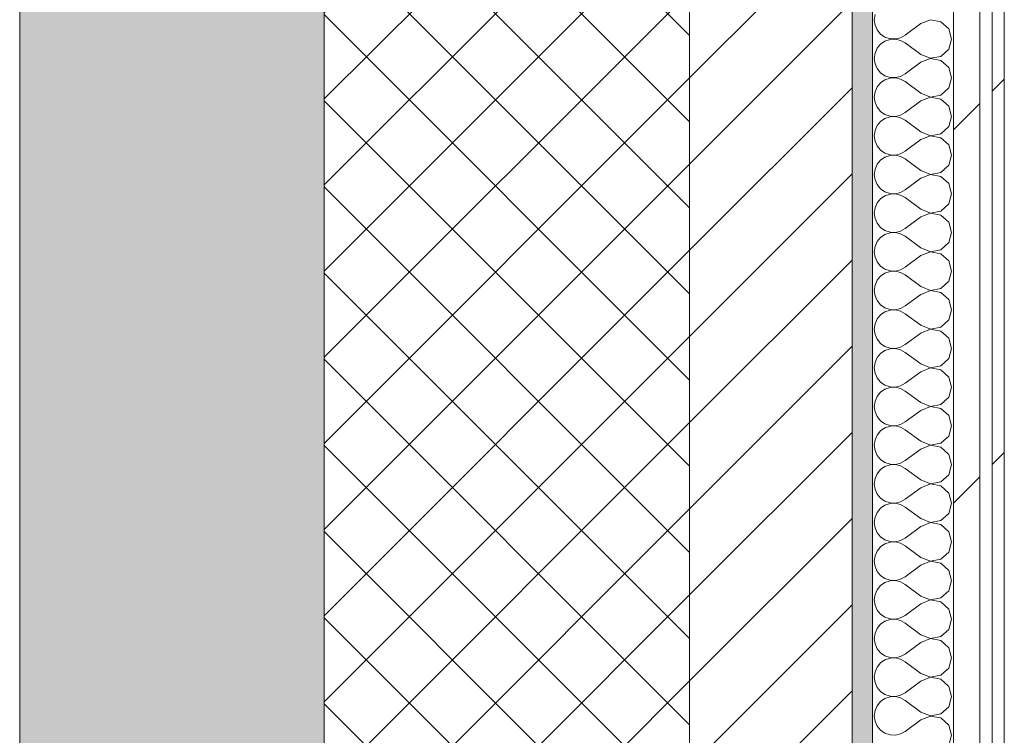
# Model space of a CAD drawing. Header units: millimetres. Extents: x -40968 to 11883, y -17757 to 4746.
# Tile 212 of 227: x -2101 to -1616, y -10029 to -9676. Entities that reach past the tile are written whole.
import ezdxf

# ---------------------------------------------------------------- set-up
doc = ezdxf.new("R2010")
doc.units = ezdxf.units.MM
doc.header["$MEASUREMENT"] = 0
doc.linetypes.add('Wipeout_Contour', pattern=[1000, 0, -1000])
doc.layers.add('12_FAÇ_Façana', color=7, linetype='Continuous')
doc.layers.add('Nuevo_08_E_Envans secs', color=7, linetype='Continuous')
for name, color, linetype, lineweight, true_color in [('12_FAÇ_Façana_Pluma_Nº__102', 7, 'Continuous', 5, 0xcccccc), ('12_FAÇ_Façana_Pluma_Nº__174', 7, 'Continuous', 13, 0xe4ad2c), ('12_FAÇ_Façana_Pluma_Nº__176', 7, 'Continuous', 15, 0x93a0c6), ('Nuevo_08_E_Envans secs_Pluma_Nº__102', 7, 'Continuous', 5, 0xcccccc), ('Nuevo_08_E_Envans secs_Pluma_Nº__171', 171, 'Continuous', 13, 0xaaaaff), ('Nuevo_08_E_Envans secs_Pluma_Nº__177', 7, 'Continuous', 15, 0xf7e046)]:
    doc.layers.add(name, color=color, linetype=linetype, lineweight=lineweight, true_color=true_color)
for name, color, linetype, lineweight in [('12_FAÇ_Façana_Pluma_Nº__2', 8, 'Continuous', 5), ('12_FAÇ_Façana_Pluma_Nº__7', 7, 'Continuous', 5), ('Nuevo_08_E_Envans secs_Pluma_Nº__1', 7, 'Continuous', 5)]:
    doc.layers.add(name, color=color, linetype=linetype, lineweight=lineweight)
pattern_1 = [(45, (0, 0), (-183.848, 183.848), [195, -65]), (45, (7e-14, 183.85), (-183.848, 183.848), [195, -65])]

# ---------------------------------------------------------------- blocks, each defined once
blk = doc.blocks.new('Muro_1_1', base_point=(-1681.11, -1193.98))
at = {"layer": '12_FAÇ_Façana_Pluma_Nº__102', "linetype": 'Continuous', "lineweight": 0, "true_color": 0xe5e5e5}
blk.add_hatch(color=254, dxfattribs=at).paths.add_polyline_path([(-2101.11, -10658.98), (-1951.11, -10658.98), (-1951.11, -7438.98), (-1971.11, -7438.98), (-1971.11, -6988.97), (-1951.11, -6988.97), (-1951.11, -1638.98), (-2101.11, -1638.98)])
at = {"layer": '12_FAÇ_Façana_Pluma_Nº__174', "linetype": 'Continuous', "lineweight": 13, "true_color": 0xe4ad2c}
h = blk.add_hatch(dxfattribs=at)
h.set_pattern_fill('SATE_Aislamiento_0001', color=42, style=0, pattern_type=2)
h.set_pattern_definition([(45, (0, 0), (-21.2132, 21.2132), []), (135, (0, 0), (21.2132, 21.2132), [])])
h.paths.add_polyline_path([(-1951.11, -7438.98), (-1951.11, -10658.98), (-1771.11, -10658.98), (-1771.11, -7438.98)])
at = {"layer": '12_FAÇ_Façana_Pluma_Nº__176', "linetype": 'Continuous', "lineweight": 0, "true_color": 0x495063}
blk.add_hatch(color=251, dxfattribs=at).paths.add_polyline_path([(-1691.11, -7438.98), (-1691.11, -10658.98), (-1681.11, -10658.98), (-1681.11, -7438.98)])
at = {"layer": '12_FAÇ_Façana_Pluma_Nº__2', "linetype": 'Continuous', "lineweight": 5}
h = blk.add_hatch(dxfattribs=at)
h.set_pattern_fill('Ceramic_0001', color=8, style=0, pattern_type=2)
h.set_pattern_definition([(45, (0, 0), (-21.2132, 21.2132), [])])
h.paths.add_polyline_path([(-1771.11, -7438.98), (-1771.11, -10658.98), (-1691.11, -10658.98), (-1691.11, -7438.98)])
at = {"layer": '12_FAÇ_Façana_Pluma_Nº__7', "color": 7, "linetype": 'Continuous', "lineweight": 5}
for p, q in [((-1951.11, -7438.98), (-1951.11, -10658.98)), ((-1771.11, -10658.98), (-1771.11, -7438.98)), ((-1691.11, -10658.98), (-1691.11, -7438.98))]:
    blk.add_line(p, q, dxfattribs=at)
at = {"layer": '12_FAÇ_Façana_Pluma_Nº__7', "color": 7, "linetype": 'Continuous', "lineweight": 5, "flags": 128}
for points in [[(-2101.11, -1638.98), (-2101.11, -10658.98)], [(-1681.11, -10658.98), (-1681.11, -7438.98)]]:
    blk.add_lwpolyline(points, dxfattribs=at)
blk = doc.blocks.new('*X357')
at = {"layer": 'Nuevo_08_E_Envans secs_Pluma_Nº__102', "color": 254, "linetype": 'Continuous', "lineweight": 5, "true_color": 0xcccccc}
for p, q in [((-1679.79, -9673.59), (-1680.16, -9676.19)), ((-1680.16, -9676.19), (-1679.79, -9678.79)), ((-1679.79, -9678.79), (-1678.73, -9681.2)), ((-1657.3, -9678.1), (-1664.92, -9683.81)), ((-1652.44, -9676.23), (-1657.3, -9678.1)), ((-1647.33, -9677.2), (-1652.44, -9676.23)), ((-1643.48, -9680.71), (-1647.33, -9677.2)), ((-1678.73, -9681.2), (-1677.06, -9683.22)), ((-1677.06, -9683.22), (-1674.89, -9684.71)), ((-1674.89, -9684.71), (-1672.4, -9685.55)), ((-1669.78, -9685.68), (-1667.22, -9685.08)), ((-1667.22, -9685.08), (-1664.92, -9683.81)), ((-1642.06, -9685.71), (-1643.48, -9680.71)), ((-1678.73, -9690.23), (-1679.79, -9692.64)), ((-1677.06, -9688.21), (-1678.73, -9690.23)), ((-1674.89, -9686.72), (-1677.06, -9688.21)), ((-1672.4, -9685.88), (-1674.89, -9686.72)), ((-1672.4, -9685.55), (-1669.78, -9685.68)), ((-1669.78, -9685.75), (-1672.4, -9685.88)), ((-1667.22, -9686.35), (-1669.78, -9685.75)), ((-1664.92, -9687.62), (-1667.22, -9686.35)), ((-1657.3, -9693.33), (-1664.92, -9687.62)), ((-1643.48, -9690.72), (-1642.06, -9685.71)), ((-1679.79, -9692.64), (-1680.16, -9695.24)), ((-1657.3, -9693.33), (-1652.44, -9695.2)), ((-1652.44, -9695.2), (-1647.33, -9694.23)), ((-1647.33, -9694.23), (-1643.48, -9690.72)), ((-1680.16, -9695.24), (-1679.79, -9697.84)), ((-1679.79, -9697.84), (-1678.73, -9700.25)), ((-1657.3, -9697.14), (-1664.92, -9702.86)), ((-1652.44, -9695.28), (-1657.3, -9697.14)), ((-1647.33, -9696.24), (-1652.44, -9695.28)), ((-1643.48, -9699.75), (-1647.33, -9696.24)), ((-1642.06, -9704.76), (-1643.48, -9699.75)), ((-1678.73, -9700.25), (-1677.06, -9702.27)), ((-1677.06, -9702.27), (-1674.89, -9703.76)), ((-1674.89, -9703.76), (-1672.4, -9704.6)), ((-1672.4, -9704.6), (-1669.78, -9704.72)), ((-1669.78, -9704.8), (-1672.4, -9704.93)), ((-1669.78, -9704.72), (-1667.22, -9704.13)), ((-1667.22, -9705.4), (-1669.78, -9704.8)), ((-1667.22, -9704.13), (-1664.92, -9702.86)), ((-1643.48, -9709.77), (-1642.06, -9704.76)), ((-1678.73, -9709.28), (-1679.79, -9711.68)), ((-1677.06, -9707.26), (-1678.73, -9709.28)), ((-1674.89, -9705.77), (-1677.06, -9707.26)), ((-1672.4, -9704.93), (-1674.89, -9705.77)), ((-1664.92, -9706.67), (-1667.22, -9705.4)), ((-1657.3, -9712.38), (-1664.92, -9706.67)), ((-1679.79, -9711.68), (-1680.16, -9714.29)), ((-1680.16, -9714.29), (-1679.79, -9716.89)), ((-1657.3, -9712.38), (-1652.44, -9714.25)), ((-1652.44, -9714.32), (-1657.3, -9716.19)), ((-1652.44, -9714.25), (-1647.33, -9713.28)), ((-1647.33, -9715.29), (-1652.44, -9714.32)), ((-1647.33, -9713.28), (-1643.48, -9709.77)), ((-1679.79, -9716.89), (-1678.73, -9719.29)), ((-1678.73, -9719.29), (-1677.06, -9721.32)), ((-1657.3, -9716.19), (-1664.92, -9721.9)), ((-1643.48, -9718.8), (-1647.33, -9715.29)), ((-1642.06, -9723.81), (-1643.48, -9718.8)), ((-1677.06, -9721.32), (-1674.89, -9722.8)), ((-1674.89, -9722.8), (-1672.4, -9723.64)), ((-1672.4, -9723.98), (-1674.89, -9724.81)), ((-1672.4, -9723.64), (-1669.78, -9723.77)), ((-1669.78, -9723.85), (-1672.4, -9723.98)), ((-1669.78, -9723.77), (-1667.22, -9723.18)), ((-1667.22, -9724.44), (-1669.78, -9723.85)), ((-1667.22, -9723.18), (-1664.92, -9721.9)), ((-1643.48, -9728.82), (-1642.06, -9723.81)), ((-1678.73, -9728.33), (-1679.79, -9730.73)), ((-1677.06, -9726.3), (-1678.73, -9728.33)), ((-1674.89, -9724.81), (-1677.06, -9726.3)), ((-1664.92, -9725.71), (-1667.22, -9724.44)), ((-1657.3, -9731.43), (-1664.92, -9725.71)), ((-1647.33, -9732.33), (-1643.48, -9728.82)), ((-1679.79, -9730.73), (-1680.16, -9733.33)), ((-1680.16, -9733.33), (-1679.79, -9735.94)), ((-1657.3, -9731.43), (-1652.44, -9733.29)), ((-1652.44, -9733.37), (-1657.3, -9735.24)), ((-1652.44, -9733.29), (-1647.33, -9732.33)), ((-1647.33, -9734.34), (-1652.44, -9733.37)), ((-1679.79, -9735.94), (-1678.73, -9738.34)), ((-1678.73, -9738.34), (-1677.06, -9740.36)), ((-1657.3, -9735.24), (-1664.92, -9740.95)), ((-1643.48, -9737.85), (-1647.33, -9734.34)), ((-1642.06, -9742.86), (-1643.48, -9737.85)), ((-1677.06, -9740.36), (-1674.89, -9741.85)), ((-1674.89, -9741.85), (-1672.4, -9742.69)), ((-1672.4, -9743.02), (-1674.89, -9743.86)), ((-1672.4, -9742.69), (-1669.78, -9742.82)), ((-1669.78, -9742.9), (-1672.4, -9743.02)), ((-1669.78, -9742.82), (-1667.22, -9742.22)), ((-1667.22, -9743.49), (-1669.78, -9742.9)), ((-1667.22, -9742.22), (-1664.92, -9740.95)), ((-1664.92, -9744.76), (-1667.22, -9743.49)), ((-1643.48, -9747.86), (-1642.06, -9742.86)), ((-1678.73, -9747.37), (-1679.79, -9749.78)), ((-1677.06, -9745.35), (-1678.73, -9747.37)), ((-1674.89, -9743.86), (-1677.06, -9745.35)), ((-1657.3, -9750.48), (-1664.92, -9744.76)), ((-1647.33, -9751.38), (-1643.48, -9747.86)), ((-1679.79, -9749.78), (-1680.16, -9752.38)), ((-1680.16, -9752.38), (-1679.79, -9754.98)), ((-1657.3, -9750.48), (-1652.44, -9752.34)), ((-1652.44, -9752.42), (-1657.3, -9754.29)), ((-1652.44, -9752.34), (-1647.33, -9751.38)), ((-1647.33, -9753.39), (-1652.44, -9752.42)), ((-1679.79, -9754.98), (-1678.73, -9757.39)), ((-1678.73, -9757.39), (-1677.06, -9759.41)), ((-1657.3, -9754.29), (-1664.92, -9760)), ((-1643.48, -9756.9), (-1647.33, -9753.39)), ((-1642.06, -9761.9), (-1643.48, -9756.9)), ((-1677.06, -9759.41), (-1674.89, -9760.9)), ((-1674.89, -9762.91), (-1677.06, -9764.4)), ((-1674.89, -9760.9), (-1672.4, -9761.74)), ((-1672.4, -9762.07), (-1674.89, -9762.91)), ((-1672.4, -9761.74), (-1669.78, -9761.87)), ((-1669.78, -9761.94), (-1672.4, -9762.07)), ((-1669.78, -9761.87), (-1667.22, -9761.27)), ((-1667.22, -9762.54), (-1669.78, -9761.94)), ((-1667.22, -9761.27), (-1664.92, -9760)), ((-1664.92, -9763.81), (-1667.22, -9762.54)), ((-1643.48, -9766.91), (-1642.06, -9761.9)), ((-1678.73, -9766.42), (-1679.79, -9768.83)), ((-1677.06, -9764.4), (-1678.73, -9766.42)), ((-1657.3, -9769.52), (-1664.92, -9763.81)), ((-1647.33, -9770.42), (-1643.48, -9766.91)), ((-1679.79, -9768.83), (-1680.16, -9771.43)), ((-1680.16, -9771.43), (-1679.79, -9774.03)), ((-1657.3, -9769.52), (-1652.44, -9771.39)), ((-1652.44, -9771.47), (-1657.3, -9773.33)), ((-1652.44, -9771.39), (-1647.33, -9770.42)), ((-1647.33, -9772.43), (-1652.44, -9771.47)), ((-1643.48, -9775.95), (-1647.33, -9772.43)), ((-1679.79, -9774.03), (-1678.73, -9776.44)), ((-1678.73, -9776.44), (-1677.06, -9778.46)), ((-1657.3, -9773.33), (-1664.92, -9779.05)), ((-1642.06, -9780.95), (-1643.48, -9775.95)), ((-1677.06, -9778.46), (-1674.89, -9779.95)), ((-1674.89, -9781.96), (-1677.06, -9783.45)), ((-1674.89, -9779.95), (-1672.4, -9780.79)), ((-1672.4, -9781.12), (-1674.89, -9781.96)), ((-1672.4, -9780.79), (-1669.78, -9780.91)), ((-1669.78, -9780.99), (-1672.4, -9781.12)), ((-1669.78, -9780.91), (-1667.22, -9780.32)), ((-1667.22, -9781.59), (-1669.78, -9780.99)), ((-1667.22, -9780.32), (-1664.92, -9779.05)), ((-1664.92, -9782.86), (-1667.22, -9781.59)), ((-1643.48, -9785.96), (-1642.06, -9780.95)), ((-1678.73, -9785.47), (-1679.79, -9787.87)), ((-1677.06, -9783.45), (-1678.73, -9785.47)), ((-1657.3, -9788.57), (-1664.92, -9782.86)), ((-1647.33, -9789.47), (-1643.48, -9785.96)), ((-1679.79, -9787.87), (-1680.16, -9790.48)), ((-1680.16, -9790.48), (-1679.79, -9793.08)), ((-1657.3, -9788.57), (-1652.44, -9790.44)), ((-1652.44, -9790.51), (-1657.3, -9792.38)), ((-1652.44, -9790.44), (-1647.33, -9789.47)), ((-1647.33, -9791.48), (-1652.44, -9790.51)), ((-1643.48, -9794.99), (-1647.33, -9791.48)), ((-1679.79, -9793.08), (-1678.73, -9795.48)), ((-1678.73, -9795.48), (-1677.06, -9797.51)), ((-1657.3, -9792.38), (-1664.92, -9798.1)), ((-1642.06, -9800), (-1643.48, -9794.99)), ((-1677.06, -9797.51), (-1674.89, -9798.99)), ((-1674.89, -9801.01), (-1677.06, -9802.49)), ((-1674.89, -9798.99), (-1672.4, -9799.83)), ((-1672.4, -9800.17), (-1674.89, -9801.01)), ((-1672.4, -9799.83), (-1669.78, -9799.96)), ((-1669.78, -9800.04), (-1672.4, -9800.17)), ((-1669.78, -9799.96), (-1667.22, -9799.37)), ((-1667.22, -9800.63), (-1669.78, -9800.04)), ((-1667.22, -9799.37), (-1664.92, -9798.1)), ((-1664.92, -9801.9), (-1667.22, -9800.63)), ((-1643.48, -9805.01), (-1642.06, -9800)), ((-1678.73, -9804.52), (-1679.79, -9806.92)), ((-1677.06, -9802.49), (-1678.73, -9804.52)), ((-1657.3, -9807.62), (-1664.92, -9801.9)), ((-1647.33, -9808.52), (-1643.48, -9805.01)), ((-1679.79, -9806.92), (-1680.16, -9809.52)), ((-1680.16, -9809.52), (-1679.79, -9812.13)), ((-1657.3, -9811.43), (-1664.92, -9817.14)), ((-1657.3, -9807.62), (-1652.44, -9809.49)), ((-1652.44, -9809.56), (-1657.3, -9811.43)), ((-1652.44, -9809.49), (-1647.33, -9808.52)), ((-1647.33, -9810.53), (-1652.44, -9809.56)), ((-1643.48, -9814.04), (-1647.33, -9810.53)), ((-1679.79, -9812.13), (-1678.73, -9814.53)), ((-1678.73, -9814.53), (-1677.06, -9816.55)), ((-1642.06, -9819.05), (-1643.48, -9814.04)), ((-1677.06, -9816.55), (-1674.89, -9818.04)), ((-1674.89, -9820.05), (-1677.06, -9821.54)), ((-1674.89, -9818.04), (-1672.4, -9818.88)), ((-1672.4, -9819.21), (-1674.89, -9820.05)), ((-1672.4, -9818.88), (-1669.78, -9819.01)), ((-1669.78, -9819.09), (-1672.4, -9819.21)), ((-1669.78, -9819.01), (-1667.22, -9818.41)), ((-1667.22, -9819.68), (-1669.78, -9819.09)), ((-1667.22, -9818.41), (-1664.92, -9817.14)), ((-1664.92, -9820.95), (-1667.22, -9819.68)), ((-1657.3, -9826.67), (-1664.92, -9820.95)), ((-1643.48, -9824.05), (-1642.06, -9819.05)), ((-1679.79, -9825.97), (-1680.16, -9828.57)), ((-1678.73, -9823.56), (-1679.79, -9825.97)), ((-1677.06, -9821.54), (-1678.73, -9823.56)), ((-1647.33, -9827.57), (-1643.48, -9824.05)), ((-1680.16, -9828.57), (-1679.79, -9831.17)), ((-1657.3, -9830.48), (-1664.92, -9836.19)), ((-1657.3, -9826.67), (-1652.44, -9828.53)), ((-1652.44, -9828.61), (-1657.3, -9830.48)), ((-1652.44, -9828.53), (-1647.33, -9827.57)), ((-1647.33, -9829.58), (-1652.44, -9828.61)), ((-1643.48, -9833.09), (-1647.33, -9829.58)), ((-1679.79, -9831.17), (-1678.73, -9833.58)), ((-1678.73, -9833.58), (-1677.06, -9835.6)), ((-1677.06, -9835.6), (-1674.89, -9837.09)), ((-1642.06, -9838.1), (-1643.48, -9833.09)), ((-1677.06, -9840.59), (-1678.73, -9842.61)), ((-1674.89, -9839.1), (-1677.06, -9840.59)), ((-1674.89, -9837.09), (-1672.4, -9837.93)), ((-1672.4, -9838.26), (-1674.89, -9839.1)), ((-1672.4, -9837.93), (-1669.78, -9838.06)), ((-1669.78, -9838.13), (-1672.4, -9838.26)), ((-1669.78, -9838.06), (-1667.22, -9837.46)), ((-1667.22, -9838.73), (-1669.78, -9838.13)), ((-1667.22, -9837.46), (-1664.92, -9836.19)), ((-1664.92, -9840), (-1667.22, -9838.73)), ((-1657.3, -9845.71), (-1664.92, -9840)), ((-1643.48, -9843.1), (-1642.06, -9838.1)), ((-1679.79, -9845.02), (-1680.16, -9847.62)), ((-1678.73, -9842.61), (-1679.79, -9845.02)), ((-1647.33, -9846.61), (-1643.48, -9843.1)), ((-1680.16, -9847.62), (-1679.79, -9850.22)), ((-1679.79, -9850.22), (-1678.73, -9852.63)), ((-1657.3, -9849.52), (-1664.92, -9855.24)), ((-1657.3, -9845.71), (-1652.44, -9847.58)), ((-1652.44, -9847.66), (-1657.3, -9849.52)), ((-1652.44, -9847.58), (-1647.33, -9846.61)), ((-1647.33, -9848.62), (-1652.44, -9847.66)), ((-1643.48, -9852.14), (-1647.33, -9848.62)), ((-1678.73, -9852.63), (-1677.06, -9854.65)), ((-1677.06, -9854.65), (-1674.89, -9856.14)), ((-1642.06, -9857.14), (-1643.48, -9852.14)), ((-1677.06, -9859.64), (-1678.73, -9861.66)), ((-1674.89, -9858.15), (-1677.06, -9859.64)), ((-1674.89, -9856.14), (-1672.4, -9856.98)), ((-1672.4, -9857.31), (-1674.89, -9858.15)), ((-1672.4, -9856.98), (-1669.78, -9857.1)), ((-1669.78, -9857.18), (-1672.4, -9857.31)), ((-1669.78, -9857.1), (-1667.22, -9856.51)), ((-1667.22, -9857.78), (-1669.78, -9857.18)), ((-1667.22, -9856.51), (-1664.92, -9855.24)), ((-1664.92, -9859.05), (-1667.22, -9857.78)), ((-1657.3, -9864.76), (-1664.92, -9859.05)), ((-1643.48, -9862.15), (-1642.06, -9857.14)), ((-1679.79, -9864.06), (-1680.16, -9866.67)), ((-1678.73, -9861.66), (-1679.79, -9864.06)), ((-1657.3, -9864.76), (-1652.44, -9866.63)), ((-1647.33, -9865.66), (-1643.48, -9862.15)), ((-1680.16, -9866.67), (-1679.79, -9869.27)), ((-1679.79, -9869.27), (-1678.73, -9871.67)), ((-1657.3, -9868.57), (-1664.92, -9874.29)), ((-1652.44, -9866.71), (-1657.3, -9868.57)), ((-1652.44, -9866.63), (-1647.33, -9865.66)), ((-1647.33, -9867.67), (-1652.44, -9866.71)), ((-1643.48, -9871.18), (-1647.33, -9867.67)), ((-1678.73, -9871.67), (-1677.06, -9873.7)), ((-1677.06, -9873.7), (-1674.89, -9875.19)), ((-1667.22, -9875.56), (-1664.92, -9874.29)), ((-1642.06, -9876.19), (-1643.48, -9871.18)), ((-1677.06, -9878.68), (-1678.73, -9880.71)), ((-1674.89, -9877.2), (-1677.06, -9878.68)), ((-1674.89, -9875.19), (-1672.4, -9876.02)), ((-1672.4, -9876.36), (-1674.89, -9877.2)), ((-1672.4, -9876.02), (-1669.78, -9876.15)), ((-1669.78, -9876.23), (-1672.4, -9876.36)), ((-1669.78, -9876.15), (-1667.22, -9875.56)), ((-1667.22, -9876.82), (-1669.78, -9876.23)), ((-1664.92, -9878.1), (-1667.22, -9876.82)), ((-1657.3, -9883.81), (-1664.92, -9878.1)), ((-1643.48, -9881.2), (-1642.06, -9876.19)), ((-1679.79, -9883.11), (-1680.16, -9885.71)), ((-1678.73, -9880.71), (-1679.79, -9883.11)), ((-1657.3, -9883.81), (-1652.44, -9885.68)), ((-1647.33, -9884.71), (-1643.48, -9881.2)), ((-1680.16, -9885.71), (-1679.79, -9888.32)), ((-1679.79, -9888.32), (-1678.73, -9890.72)), ((-1657.3, -9887.62), (-1664.92, -9893.33)), ((-1652.44, -9885.75), (-1657.3, -9887.62)), ((-1652.44, -9885.68), (-1647.33, -9884.71)), ((-1647.33, -9886.72), (-1652.44, -9885.75)), ((-1643.48, -9890.23), (-1647.33, -9886.72)), ((-1678.73, -9890.72), (-1677.06, -9892.74)), ((-1677.06, -9892.74), (-1674.89, -9894.23)), ((-1667.22, -9894.6), (-1664.92, -9893.33)), ((-1642.06, -9895.24), (-1643.48, -9890.23)), ((-1677.06, -9897.73), (-1678.73, -9899.75)), ((-1674.89, -9896.24), (-1677.06, -9897.73)), ((-1674.89, -9894.23), (-1672.4, -9895.07)), ((-1672.4, -9895.4), (-1674.89, -9896.24)), ((-1672.4, -9895.07), (-1669.78, -9895.2)), ((-1669.78, -9895.28), (-1672.4, -9895.4)), ((-1669.78, -9895.2), (-1667.22, -9894.6)), ((-1667.22, -9895.87), (-1669.78, -9895.28)), ((-1664.92, -9897.14), (-1667.22, -9895.87)), ((-1657.3, -9902.86), (-1664.92, -9897.14)), ((-1643.48, -9900.25), (-1642.06, -9895.24)), ((-1679.79, -9902.16), (-1680.16, -9904.76)), ((-1678.73, -9899.75), (-1679.79, -9902.16)), ((-1657.3, -9902.86), (-1652.44, -9904.72)), ((-1647.33, -9903.76), (-1643.48, -9900.25)), ((-1680.16, -9904.76), (-1679.79, -9907.36)), ((-1679.79, -9907.36), (-1678.73, -9909.77)), ((-1657.3, -9906.67), (-1664.92, -9912.38)), ((-1652.44, -9904.8), (-1657.3, -9906.67)), ((-1652.44, -9904.72), (-1647.33, -9903.76)), ((-1647.33, -9905.77), (-1652.44, -9904.8)), ((-1643.48, -9909.28), (-1647.33, -9905.77)), ((-1678.73, -9909.77), (-1677.06, -9911.79)), ((-1677.06, -9911.79), (-1674.89, -9913.28)), ((-1674.89, -9913.28), (-1672.4, -9914.12)), ((-1667.22, -9913.65), (-1664.92, -9912.38)), ((-1642.06, -9914.29), (-1643.48, -9909.28)), ((-1677.06, -9916.78), (-1678.73, -9918.8)), ((-1674.89, -9915.29), (-1677.06, -9916.78)), ((-1672.4, -9914.45), (-1674.89, -9915.29)), ((-1672.4, -9914.12), (-1669.78, -9914.25)), ((-1669.78, -9914.32), (-1672.4, -9914.45)), ((-1669.78, -9914.25), (-1667.22, -9913.65)), ((-1667.22, -9914.92), (-1669.78, -9914.32)), ((-1664.92, -9916.19), (-1667.22, -9914.92)), ((-1657.3, -9921.9), (-1664.92, -9916.19)), ((-1643.48, -9919.29), (-1642.06, -9914.29)), ((-1679.79, -9921.21), (-1680.16, -9923.81)), ((-1678.73, -9918.8), (-1679.79, -9921.21)), ((-1657.3, -9921.9), (-1652.44, -9923.77)), ((-1652.44, -9923.77), (-1647.33, -9922.8)), ((-1647.33, -9922.8), (-1643.48, -9919.29)), ((-1680.16, -9923.81), (-1679.79, -9926.41)), ((-1679.79, -9926.41), (-1678.73, -9928.82)), ((-1657.3, -9925.71), (-1664.92, -9931.43)), ((-1652.44, -9923.85), (-1657.3, -9925.71)), ((-1647.33, -9924.81), (-1652.44, -9923.85)), ((-1643.48, -9928.33), (-1647.33, -9924.81)), ((-1678.73, -9928.82), (-1677.06, -9930.84)), ((-1677.06, -9930.84), (-1674.89, -9932.33)), ((-1674.89, -9932.33), (-1672.4, -9933.17)), ((-1669.78, -9933.29), (-1667.22, -9932.7)), ((-1667.22, -9932.7), (-1664.92, -9931.43)), ((-1642.06, -9933.33), (-1643.48, -9928.33)), ((-1677.06, -9935.83), (-1678.73, -9937.85)), ((-1674.89, -9934.34), (-1677.06, -9935.83)), ((-1672.4, -9933.5), (-1674.89, -9934.34)), ((-1672.4, -9933.17), (-1669.78, -9933.29)), ((-1669.78, -9933.37), (-1672.4, -9933.5)), ((-1667.22, -9933.97), (-1669.78, -9933.37)), ((-1664.92, -9935.24), (-1667.22, -9933.97)), ((-1657.3, -9940.95), (-1664.92, -9935.24)), ((-1643.48, -9938.34), (-1642.06, -9933.33)), ((-1679.79, -9940.25), (-1680.16, -9942.86)), ((-1678.73, -9937.85), (-1679.79, -9940.25)), ((-1657.3, -9940.95), (-1652.44, -9942.82)), ((-1652.44, -9942.82), (-1647.33, -9941.85)), ((-1647.33, -9941.85), (-1643.48, -9938.34)), ((-1680.16, -9942.86), (-1679.79, -9945.46)), ((-1679.79, -9945.46), (-1678.73, -9947.86)), ((-1657.3, -9944.76), (-1664.92, -9950.48)), ((-1652.44, -9942.9), (-1657.3, -9944.76)), ((-1647.33, -9943.86), (-1652.44, -9942.9)), ((-1643.48, -9947.37), (-1647.33, -9943.86)), ((-1678.73, -9947.86), (-1677.06, -9949.89)), ((-1677.06, -9949.89), (-1674.89, -9951.38)), ((-1674.89, -9951.38), (-1672.4, -9952.22)), ((-1669.78, -9952.34), (-1667.22, -9951.75)), ((-1667.22, -9951.75), (-1664.92, -9950.48)), ((-1642.06, -9952.38), (-1643.48, -9947.37)), ((-1678.73, -9956.9), (-1679.79, -9959.3)), ((-1677.06, -9954.87), (-1678.73, -9956.9)), ((-1674.89, -9953.39), (-1677.06, -9954.87)), ((-1672.4, -9952.55), (-1674.89, -9953.39)), ((-1672.4, -9952.22), (-1669.78, -9952.34)), ((-1669.78, -9952.42), (-1672.4, -9952.55)), ((-1667.22, -9953.01), (-1669.78, -9952.42)), ((-1664.92, -9954.29), (-1667.22, -9953.01)), ((-1657.3, -9960), (-1664.92, -9954.29)), ((-1643.48, -9957.39), (-1642.06, -9952.38)), ((-1679.79, -9959.3), (-1680.16, -9961.9)), ((-1657.3, -9960), (-1652.44, -9961.87)), ((-1652.44, -9961.87), (-1647.33, -9960.9)), ((-1647.33, -9960.9), (-1643.48, -9957.39)), ((-1680.16, -9961.9), (-1679.79, -9964.51)), ((-1679.79, -9964.51), (-1678.73, -9966.91)), ((-1657.3, -9963.81), (-1664.92, -9969.52)), ((-1652.44, -9961.94), (-1657.3, -9963.81)), ((-1647.33, -9962.91), (-1652.44, -9961.94)), ((-1643.48, -9966.42), (-1647.33, -9962.91)), ((-1642.06, -9971.43), (-1643.48, -9966.42)), ((-1678.73, -9966.91), (-1677.06, -9968.94)), ((-1677.06, -9968.94), (-1674.89, -9970.42)), ((-1674.89, -9970.42), (-1672.4, -9971.26)), ((-1672.4, -9971.59), (-1674.89, -9972.43)), ((-1672.4, -9971.26), (-1669.78, -9971.39)), ((-1669.78, -9971.47), (-1672.4, -9971.59)), ((-1669.78, -9971.39), (-1667.22, -9970.8)), ((-1667.22, -9972.06), (-1669.78, -9971.47)), ((-1667.22, -9970.8), (-1664.92, -9969.52)), ((-1643.48, -9976.44), (-1642.06, -9971.43)), ((-1678.73, -9975.95), (-1679.79, -9978.35)), ((-1677.06, -9973.92), (-1678.73, -9975.95)), ((-1674.89, -9972.43), (-1677.06, -9973.92)), ((-1664.92, -9973.33), (-1667.22, -9972.06)), ((-1657.3, -9979.05), (-1664.92, -9973.33)), ((-1647.33, -9979.95), (-1643.48, -9976.44)), ((-1679.79, -9978.35), (-1680.16, -9980.95)), ((-1680.16, -9980.95), (-1679.79, -9983.55)), ((-1657.3, -9979.05), (-1652.44, -9980.91)), ((-1652.44, -9980.99), (-1657.3, -9982.86)), ((-1652.44, -9980.91), (-1647.33, -9979.95)), ((-1647.33, -9981.96), (-1652.44, -9980.99)), ((-1679.79, -9983.55), (-1678.73, -9985.96)), ((-1678.73, -9985.96), (-1677.06, -9987.98)), ((-1657.3, -9982.86), (-1664.92, -9988.57)), ((-1643.48, -9985.47), (-1647.33, -9981.96)), ((-1642.06, -9990.48), (-1643.48, -9985.47)), ((-1677.06, -9987.98), (-1674.89, -9989.47)), ((-1674.89, -9989.47), (-1672.4, -9990.31)), ((-1672.4, -9990.64), (-1674.89, -9991.48)), ((-1672.4, -9990.31), (-1669.78, -9990.44)), ((-1669.78, -9990.51), (-1672.4, -9990.64)), ((-1669.78, -9990.44), (-1667.22, -9989.84)), ((-1667.22, -9991.11), (-1669.78, -9990.51)), ((-1667.22, -9989.84), (-1664.92, -9988.57)), ((-1643.48, -9995.48), (-1642.06, -9990.48)), ((-1678.73, -9994.99), (-1679.79, -9997.4)), ((-1677.06, -9992.97), (-1678.73, -9994.99)), ((-1674.89, -9991.48), (-1677.06, -9992.97)), ((-1664.92, -9992.38), (-1667.22, -9991.11)), ((-1657.3, -9998.1), (-1664.92, -9992.38)), ((-1647.33, -9998.99), (-1643.48, -9995.48)), ((-1679.79, -9997.4), (-1680.16, -10000)), ((-1680.16, -10000), (-1679.79, -10002.6)), ((-1657.3, -9998.1), (-1652.44, -9999.96)), ((-1652.44, -10000.04), (-1657.3, -10001.9)), ((-1652.44, -9999.96), (-1647.33, -9998.99)), ((-1647.33, -10001.01), (-1652.44, -10000.04)), ((-1679.79, -10002.6), (-1678.73, -10005.01)), ((-1678.73, -10005.01), (-1677.06, -10007.03)), ((-1657.3, -10001.9), (-1664.92, -10007.62)), ((-1643.48, -10004.52), (-1647.33, -10001.01)), ((-1642.06, -10009.52), (-1643.48, -10004.52)), ((-1677.06, -10007.03), (-1674.89, -10008.52)), ((-1674.89, -10008.52), (-1672.4, -10009.36)), ((-1672.4, -10009.69), (-1674.89, -10010.53)), ((-1672.4, -10009.36), (-1669.78, -10009.49)), ((-1669.78, -10009.56), (-1672.4, -10009.69)), ((-1669.78, -10009.49), (-1667.22, -10008.89)), ((-1667.22, -10010.16), (-1669.78, -10009.56)), ((-1667.22, -10008.89), (-1664.92, -10007.62)), ((-1664.92, -10011.43), (-1667.22, -10010.16)), ((-1643.48, -10014.53), (-1642.06, -10009.52)), ((-1678.73, -10014.04), (-1679.79, -10016.45)), ((-1677.06, -10012.02), (-1678.73, -10014.04)), ((-1674.89, -10010.53), (-1677.06, -10012.02)), ((-1657.3, -10017.14), (-1664.92, -10011.43)), ((-1647.33, -10018.04), (-1643.48, -10014.53)), ((-1679.79, -10016.45), (-1680.16, -10019.05)), ((-1680.16, -10019.05), (-1679.79, -10021.65)), ((-1657.3, -10017.14), (-1652.44, -10019.01)), ((-1652.44, -10019.09), (-1657.3, -10020.95)), ((-1652.44, -10019.01), (-1647.33, -10018.04)), ((-1647.33, -10020.05), (-1652.44, -10019.09)), ((-1643.48, -10023.56), (-1647.33, -10020.05)), ((-1679.79, -10021.65), (-1678.73, -10024.05)), ((-1678.73, -10024.05), (-1677.06, -10026.08)), ((-1657.3, -10020.95), (-1664.92, -10026.67)), ((-1642.06, -10028.57), (-1643.48, -10023.56)), ((-1677.06, -10026.08), (-1674.89, -10027.57)), ((-1674.89, -10027.57), (-1672.4, -10028.41)), ((-1672.4, -10028.41), (-1669.78, -10028.53)), ((-1669.78, -10028.53), (-1667.22, -10027.94)), ((-1667.22, -10027.94), (-1664.92, -10026.67)), ((-1643.48, -10033.58), (-1642.06, -10028.57))]:
    blk.add_line(p, q, dxfattribs=at)
blk = doc.blocks.new('Muro_122_1', base_point=(-1616.11, -10658.98))
at = {"layer": 'Nuevo_08_E_Envans secs_Pluma_Nº__1', "color": 7, "linetype": 'Continuous', "lineweight": 5, "flags": 128}
blk.add_lwpolyline([(-1681.11, -7438.98), (-1681.11, -10658.98)], dxfattribs=at)
at = {"color": 254, "linetype": 'Wipeout_Contour', "lineweight": 0, "ltscale": 36800.017837}
blk.add_wipeout([(-1628.11, -10658.98), (-1628.11, -7438.98), (-1641.11, -7438.98), (-1641.11, -10658.98)], dxfattribs=at).dxf.layer = 'Nuevo_08_E_Envans secs'
at = {"color": 254, "linetype": 'Wipeout_Contour', "lineweight": 0, "ltscale": 36788.711064}
blk.add_wipeout([(-1616.11, -10658.98), (-1616.11, -7438.98), (-1622.11, -7438.98), (-1622.11, -10658.98)], dxfattribs=at).dxf.layer = 'Nuevo_08_E_Envans secs'
at = {"layer": 'Nuevo_08_E_Envans secs_Pluma_Nº__171', "linetype": 'Continuous', "lineweight": 13, "true_color": 0xaaaaff}
h = blk.add_hatch(dxfattribs=at)
h.set_pattern_fill('Panellat_HPL_0001', color=161, style=0, pattern_type=2)
h.set_pattern_definition(pattern_1)
h.paths.add_polyline_path([(-1616.11, -10658.98), (-1616.11, -7438.98), (-1622.11, -7438.98), (-1622.11, -10658.98)])
at = {"layer": 'Nuevo_08_E_Envans secs_Pluma_Nº__177', "linetype": 'Continuous', "lineweight": 15, "true_color": 0xf7e046}
h = blk.add_hatch(dxfattribs=at)
h.set_pattern_fill('Panellat_HPL_0001', color=53, style=0, pattern_type=2)
h.set_pattern_definition(pattern_1)
h.paths.add_polyline_path([(-1628.11, -10658.98), (-1628.11, -7438.98), (-1641.11, -7438.98), (-1641.11, -10658.98)])
at = {"layer": 'Nuevo_08_E_Envans secs_Pluma_Nº__1', "color": 7, "linetype": 'Continuous', "lineweight": 5}
for p, q in [((-1641.11, -10658.98), (-1641.11, -7438.98)), ((-1628.11, -10658.98), (-1628.11, -7438.98)), ((-1622.11, -10658.98), (-1622.11, -7438.98))]:
    blk.add_line(p, q, dxfattribs=at)
at = {"layer": 'Nuevo_08_E_Envans secs_Pluma_Nº__1', "color": 7, "linetype": 'Continuous', "lineweight": 5, "flags": 128}
blk.add_lwpolyline([(-1616.11, -10658.98), (-1616.11, -7438.98)], dxfattribs=at)
at = {"layer": 'Nuevo_08_E_Envans secs', "color": 7, "lineweight": 20}
blk.add_blockref('*X357', (0, 0), dxfattribs=at)

msp = doc.modelspace()

# ---------------------------------------------------------------- block references
at = {"layer": '12_FAÇ_Façana', "color": 7, "lineweight": 20}
msp.add_blockref('Muro_1_1', (-1681.109, -1193.976), dxfattribs=at)

# ---------------------------------------------------------------- next in the draw order: block references
at = {"layer": 'Nuevo_08_E_Envans secs', "color": 7, "lineweight": 20}
msp.add_blockref('Muro_122_1', (-1616.109, -10658.976), dxfattribs=at)

doc.saveas('drawing.dxf')
